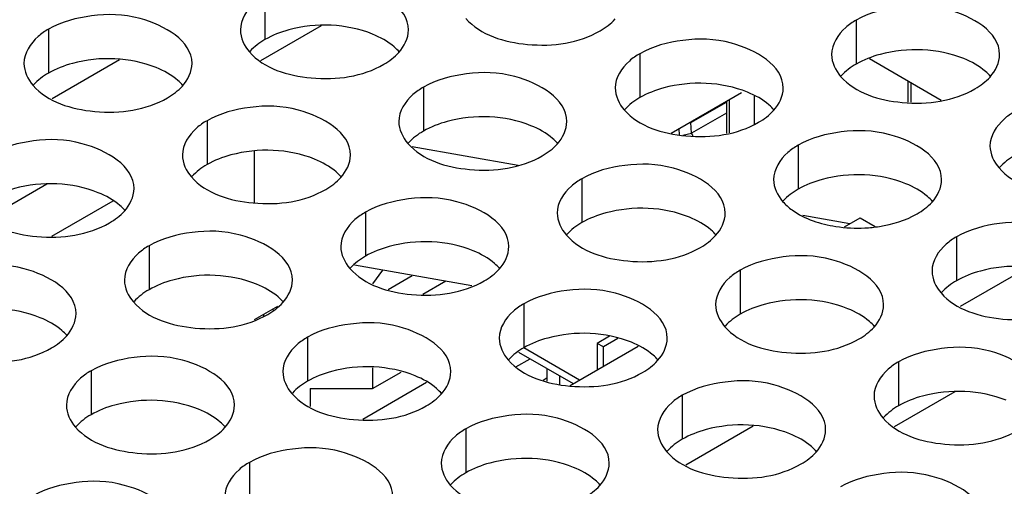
# Model space of a CAD drawing. Header units: inches. Extents: x 0 to 34, y 0 to 22.
# Tile 75 of 116: x 17.708 to 18.001, y 19.053 to 19.192. Entities that reach past the tile are written whole.
import ezdxf

# ---------------------------------------------------------------- set-up
doc = ezdxf.new("R2010")
doc.units = ezdxf.units.IN
doc.header["$LTSCALE"] = 1.87
doc.header["$MEASUREMENT"] = 0
doc.layers.get('0').update_dxf_attribs({"linetype": 'CONTINUOUS'})
doc.layers.add('02___PRT_ALL_AXES', color=7, linetype='CONTINUOUS')

msp = doc.modelspace()

# ---------------------------------------------------------------- linework, layer by layer
at = {"color": 7, "linetype": 'CONTINUOUS'}
for p, q in [((17.7980236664, 19.1899599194), (17.7800020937, 19.1795544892)), ((17.9612267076, 19.1801746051), (17.9825274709, 19.1678758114)), ((17.7379671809, 19.1797781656), (17.7179661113, 19.1682297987)), ((17.9726115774, 19.173601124), (17.9726115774, 19.1672587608)), ((17.9735395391, 19.1672118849), (17.9735395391, 19.1730653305)), ((17.9021663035, 19.1580106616), (17.9230786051, 19.1700851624)), ((17.926955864, 19.1607469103), (17.926955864, 19.1689923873)), ((17.907995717, 19.1612269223), (17.9186042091, 19.1672833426)), ((17.9186042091, 19.1675017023), (17.9186042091, 19.1579862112)), ((17.9195321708, 19.1581297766), (17.9195321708, 19.1680374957)), ((17.9186042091, 19.1639429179), (17.9082471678, 19.1580300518)), ((17.9082498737, 19.1580365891), (17.907995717, 19.1612269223)), ((17.9044190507, 19.1593113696), (17.9045648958, 19.1574806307)), ((17.9056166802, 19.1574274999), (17.9082498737, 19.1580365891)), ((17.9087389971, 19.1572697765), (17.9082438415, 19.1580351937)), ((17.8565896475, 19.1483919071), (17.8250619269, 19.1539143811)), ((17.7781200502, 19.1526220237), (17.7781200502, 19.1374369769)), ((17.7163740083, 19.1428164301), (17.6983524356, 19.1324109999)), ((17.7360001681, 19.1378173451), (17.7177358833, 19.1272717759)), ((17.9553469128, 19.1310933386), (17.9413317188, 19.1335482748)), ((17.9537304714, 19.1301600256), (17.9584322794, 19.1328747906)), ((17.9584322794, 19.1328747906), (17.9628554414, 19.1303209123)), ((17.8428508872, 19.1126107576), (17.8078864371, 19.1187352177)), ((17.8162462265, 19.1172708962), (17.8133269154, 19.1132017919)), ((17.8179181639, 19.111566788), (17.8251087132, 19.115718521)), ((18.0081786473, 19.11804843), (17.9881775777, 19.1065000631)), ((17.835073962, 19.1139729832), (17.8283053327, 19.1100648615)), ((17.7849818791, 19.1064814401), (17.7780790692, 19.1024958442)), ((17.7808482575, 19.1040947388), (17.7808482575, 19.1036154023)), ((17.7836321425, 19.1057021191), (17.7836321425, 19.1053684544)), ((17.8837667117, 19.0976178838), (17.8801401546, 19.0955239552)), ((17.8801401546, 19.0955239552), (17.8801401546, 19.087669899)), ((17.8819960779, 19.0944523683), (17.8801401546, 19.0955239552)), ((17.8862981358, 19.0969363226), (17.8819960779, 19.0944523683)), ((17.8567636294, 19.0929490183), (17.8730234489, 19.0835608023)), ((17.8748791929, 19.0846322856), (17.8583027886, 19.0942032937)), ((17.8720808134, 19.0830165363), (17.8923211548, 19.0947030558)), ((17.8819960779, 19.0887414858), (17.8819960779, 19.0944523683)), ((17.855981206, 19.0885416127), (17.8601986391, 19.0909767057)), ((17.8133269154, 19.0882448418), (17.8133269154, 19.0821287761)), ((17.8133269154, 19.0821287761), (17.8217769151, 19.0870077)), ((17.8652927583, 19.0842854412), (17.8652927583, 19.0880244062)), ((17.8293823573, 19.0838996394), (17.8103639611, 19.0729186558)), ((17.8640399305, 19.0846227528), (17.8652927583, 19.0853461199)), ((17.8690046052, 19.0832860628), (17.8690046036, 19.0858812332)), ((17.7947676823, 19.0821287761), (17.8133269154, 19.0821287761)), ((17.7947676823, 19.0821287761), (17.7947676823, 19.0767420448)), ((17.9865854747, 19.0810866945), (17.968563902, 19.0706812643)), ((17.9265289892, 19.0709049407), (17.9065279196, 19.0593565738))]:
    msp.add_line(p, q, dxfattribs=at)
at = {"layer": '02___PRT_ALL_AXES', "color": 7, "linetype": 'CONTINUOUS'}
for p, q in [((17.7812929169, 19.1989127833), (17.7812929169, 19.1858492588)), ((17.7168978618, 19.1889501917), (17.7168978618, 19.1758866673)), ((17.9572234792, 19.1916196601), (17.9572234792, 19.1785561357)), ((17.8928284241, 19.1816570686), (17.8928284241, 19.1685935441)), ((17.828433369, 19.1716944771), (17.828433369, 19.1586309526)), ((17.7640383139, 19.1617318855), (17.7640383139, 19.1486683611)), ((17.9399688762, 19.1544387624), (17.9399688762, 19.1413752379)), ((17.8755738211, 19.1444761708), (17.8755738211, 19.1314126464)), ((17.811178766, 19.1345135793), (17.811178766, 19.1214500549)), ((17.7467837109, 19.1245509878), (17.7467837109, 19.1114874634)), ((17.9871093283, 19.1272204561), (17.9871093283, 19.1141569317)), ((17.9227142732, 19.1172578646), (17.9227142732, 19.1041943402)), ((17.8583192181, 19.1072952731), (17.8583192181, 19.0942317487)), ((17.793924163, 19.0973326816), (17.793924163, 19.0842691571)), ((17.9698547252, 19.0900395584), (17.9698547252, 19.076976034)), ((17.7295291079, 19.08737009), (17.7295291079, 19.0743065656)), ((17.9054596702, 19.0800769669), (17.9054596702, 19.0670134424)), ((17.8410646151, 19.0701143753), (17.8410646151, 19.0570508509)), ((17.77666956, 19.0601517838), (17.77666956, 19.0470882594))]:
    msp.add_line(p, q, dxfattribs=at)
at = {"layer": '02___PRT_ALL_AXES', "color": 3, "linetype": 'CONTINUOUS'}
msp.add_arc((17.9576429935, 19.1724786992), 0.0426823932, 261.2854010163, 272.9309388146, dxfattribs=at)
for points, knots in [([(17.8239696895, 19.1886962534), (17.8239725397, 19.1954947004), (17.8099055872, 19.2033462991), (17.7945986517, 19.2035313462), (17.7851614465, 19.2011464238), (17.7812929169, 19.1989127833)], [0, 0, 0, 0, 0.4225569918, 0.7223499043, 1, 1, 1, 1]), ([(17.7812929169, 19.1989127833), (17.7801980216, 19.1982806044), (17.7766787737, 19.1959236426), (17.7739727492, 19.191734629), (17.7739714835, 19.1887155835)], [0, 0, 0, 0, 0.295165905, 1, 1, 1, 1]), ([(17.9999002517, 19.1814031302), (17.999903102, 19.1882015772), (17.9858361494, 19.1960531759), (17.970529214, 19.196238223), (17.9610920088, 19.1938533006), (17.9572234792, 19.1916196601)], [0, 0, 0, 0, 0.4225569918, 0.7223499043, 1, 1, 1, 1]), ([(17.7595746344, 19.1787336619), (17.7595774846, 19.1855321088), (17.7455105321, 19.1933837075), (17.7302035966, 19.1935687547), (17.7207663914, 19.1911838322), (17.7168978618, 19.1889501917)], [0, 0, 0, 0, 0.4225569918, 0.7223499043, 1, 1, 1, 1]), ([(17.8410501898, 19.1921621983), (17.8454221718, 19.1871615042), (17.8602169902, 19.1827293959), (17.8746902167, 19.1847934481), (17.8810433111, 19.1884616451)], [0, 0, 0, 0, 0.4751880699, 1, 1, 1, 1]), ([(17.7168978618, 19.1889501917), (17.7158029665, 19.1883180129), (17.7122837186, 19.185961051), (17.7095776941, 19.1817720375), (17.7095764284, 19.178752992)], [0, 0, 0, 0, 0.295165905, 1, 1, 1, 1]), ([(17.9572234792, 19.1916196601), (17.9561285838, 19.1909874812), (17.952609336, 19.1886305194), (17.9499033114, 19.1844415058), (17.9499020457, 19.1814224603)], [0, 0, 0, 0, 0.295165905, 1, 1, 1, 1]), ([(17.9355051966, 19.1714405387), (17.9355080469, 19.1782389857), (17.9214410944, 19.1860905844), (17.9061341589, 19.1862756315), (17.8966969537, 19.1838907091), (17.8928284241, 19.1816570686)], [0, 0, 0, 0, 0.4225569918, 0.7223499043, 1, 1, 1, 1]), ([(17.7766551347, 19.1821996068), (17.7810271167, 19.1771989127), (17.7958219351, 19.1727668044), (17.8102951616, 19.1748308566), (17.816648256, 19.1784990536)], [0, 0, 0, 0, 0.4751880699, 1, 1, 1, 1]), ([(17.8928284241, 19.1816570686), (17.8917335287, 19.1810248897), (17.8882142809, 19.1786679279), (17.8855082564, 19.1744789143), (17.8855069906, 19.1714598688)], [0, 0, 0, 0, 0.295165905, 1, 1, 1, 1]), ([(17.8711101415, 19.1614779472), (17.8711129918, 19.1682763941), (17.8570460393, 19.1761279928), (17.8417391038, 19.17631304), (17.8323018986, 19.1739281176), (17.828433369, 19.1716944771)], [0, 0, 0, 0, 0.4225569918, 0.7223499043, 1, 1, 1, 1]), ([(17.952585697, 19.1749064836), (17.956957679, 19.1699057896), (17.9717524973, 19.1654736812), (17.9862257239, 19.1675377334), (17.9925788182, 19.1712059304)], [0, 0, 0, 0, 0.4751880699, 1, 1, 1, 1]), ([(17.7122600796, 19.1722370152), (17.7166320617, 19.1672363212), (17.73142688, 19.1628042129), (17.7459001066, 19.164868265), (17.7522532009, 19.1685364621)], [0, 0, 0, 0, 0.4751880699, 1, 1, 1, 1]), ([(17.828433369, 19.1716944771), (17.8273384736, 19.1710622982), (17.8238192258, 19.1687053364), (17.8211132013, 19.1645163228), (17.8211119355, 19.1614972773)], [0, 0, 0, 0, 0.295165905, 1, 1, 1, 1]), ([(17.8067150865, 19.1515153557), (17.8067179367, 19.1583138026), (17.7926509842, 19.1661654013), (17.7773440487, 19.1663504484), (17.7679068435, 19.163965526), (17.7640383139, 19.1617318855)], [0, 0, 0, 0, 0.4225569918, 0.7223499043, 1, 1, 1, 1]), ([(17.8881906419, 19.1649438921), (17.8925626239, 19.159943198), (17.9073574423, 19.1555110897), (17.9218306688, 19.1575751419), (17.9281837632, 19.1612433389)], [0, 0, 0, 0, 0.4751880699, 1, 1, 1, 1]), ([(18.0043639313, 19.1644013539), (18.0032690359, 19.163769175), (17.999749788, 19.1614122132), (17.9970437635, 19.1572231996), (17.9970424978, 19.1542041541)], [0, 0, 0, 0, 0.295165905, 1, 1, 1, 1]), ([(17.7640383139, 19.1617318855), (17.7629434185, 19.1610997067), (17.7594241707, 19.1587427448), (17.7567181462, 19.1545537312), (17.7567168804, 19.1515346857)], [0, 0, 0, 0, 0.295165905, 1, 1, 1, 1]), ([(17.9826456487, 19.1442222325), (17.982648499, 19.1510206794), (17.9685815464, 19.1588722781), (17.9532746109, 19.1590573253), (17.9438374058, 19.1566724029), (17.9399688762, 19.1544387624)], [0, 0, 0, 0, 0.4225569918, 0.7223499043, 1, 1, 1, 1]), ([(17.7423200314, 19.1415527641), (17.7423228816, 19.1483512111), (17.7282559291, 19.1562028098), (17.7129489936, 19.1563878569), (17.7035117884, 19.1540029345), (17.6996432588, 19.151769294)], [0, 0, 0, 0, 0.4225569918, 0.7223499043, 1, 1, 1, 1]), ([(17.8237955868, 19.1549813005), (17.8281675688, 19.1499806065), (17.8429623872, 19.1455484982), (17.8574356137, 19.1476125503), (17.8637887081, 19.1512807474)], [0, 0, 0, 0, 0.4751880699, 1, 1, 1, 1]), ([(17.9399688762, 19.1544387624), (17.9388739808, 19.1538065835), (17.935354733, 19.1514496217), (17.9326487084, 19.1472606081), (17.9326474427, 19.1442415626)], [0, 0, 0, 0, 0.295165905, 1, 1, 1, 1]), ([(17.9182505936, 19.134259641), (17.9182534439, 19.1410580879), (17.9041864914, 19.1489096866), (17.8888795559, 19.1490947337), (17.8794423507, 19.1467098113), (17.8755738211, 19.1444761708)], [0, 0, 0, 0, 0.4225569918, 0.7223499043, 1, 1, 1, 1]), ([(17.7594005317, 19.145018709), (17.7637725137, 19.140018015), (17.7785673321, 19.1355859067), (17.7930405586, 19.1376499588), (17.799393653, 19.1413181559)], [0, 0, 0, 0, 0.4751880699, 1, 1, 1, 1]), ([(17.9997261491, 19.1476881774), (18.0040981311, 19.1426874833), (18.0188929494, 19.138255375), (18.033366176, 19.1403194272), (18.0397192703, 19.1439876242)], [0, 0, 0, 0, 0.4751880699, 1, 1, 1, 1]), ([(17.8755738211, 19.1444761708), (17.8744789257, 19.143843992), (17.8709596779, 19.1414870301), (17.8682536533, 19.1372980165), (17.8682523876, 19.134278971)], [0, 0, 0, 0, 0.295165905, 1, 1, 1, 1]), ([(17.8538555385, 19.1242970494), (17.8538583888, 19.1310954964), (17.8397914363, 19.1389470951), (17.8244845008, 19.1391321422), (17.8150472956, 19.1367472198), (17.811178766, 19.1345135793)], [0, 0, 0, 0, 0.4225569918, 0.7223499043, 1, 1, 1, 1]), ([(17.935331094, 19.1377255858), (17.9361687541, 19.1367674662), (17.9406675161, 19.1328633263), (17.9466005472, 19.1309967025), (17.9511760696, 19.1302890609)], [0, 0, 0, 0, 0.2156110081, 1, 1, 1, 1]), ([(17.6950054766, 19.1350561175), (17.6993774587, 19.1300554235), (17.714172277, 19.1256233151), (17.7286455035, 19.1276873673), (17.7349985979, 19.1313555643)], [0, 0, 0, 0, 0.4751880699, 1, 1, 1, 1]), ([(17.811178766, 19.1345135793), (17.8100838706, 19.1338814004), (17.8065646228, 19.1315244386), (17.8038585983, 19.127335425), (17.8038573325, 19.1243163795)], [0, 0, 0, 0, 0.295165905, 1, 1, 1, 1]), ([(17.9598254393, 19.1298521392), (17.961261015, 19.1299244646), (17.9666028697, 19.1304656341), (17.9719135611, 19.1320557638), (17.9753242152, 19.1340250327)], [0, 0, 0, 0, 0.267385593, 1, 1, 1, 1]), ([(18.0297861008, 19.1170039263), (18.029788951, 19.1238023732), (18.0157219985, 19.1316539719), (18.000415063, 19.131839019), (17.9909778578, 19.1294540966), (17.9871093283, 19.1272204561)], [0, 0, 0, 0, 0.4225569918, 0.7223499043, 1, 1, 1, 1]), ([(17.7894604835, 19.1143344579), (17.7894633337, 19.1211329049), (17.7753963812, 19.1289845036), (17.7600894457, 19.1291695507), (17.7506522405, 19.1267846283), (17.7467837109, 19.1245509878)], [0, 0, 0, 0, 0.4225569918, 0.7223499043, 1, 1, 1, 1]), ([(17.8709360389, 19.1277629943), (17.8753080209, 19.1227623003), (17.8901028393, 19.118330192), (17.9045760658, 19.1203942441), (17.9109291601, 19.1240624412)], [0, 0, 0, 0, 0.4751880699, 1, 1, 1, 1]), ([(17.7467837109, 19.1245509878), (17.7456888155, 19.1239188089), (17.7421695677, 19.1215618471), (17.7394635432, 19.1173728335), (17.7394622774, 19.114353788)], [0, 0, 0, 0, 0.295165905, 1, 1, 1, 1]), ([(17.9871093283, 19.1272204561), (17.9860144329, 19.1265882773), (17.982495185, 19.1242313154), (17.9797891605, 19.1200423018), (17.9797878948, 19.1170232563)], [0, 0, 0, 0, 0.295165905, 1, 1, 1, 1]), ([(17.9653910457, 19.1070413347), (17.965393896, 19.1138397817), (17.9513269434, 19.1216913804), (17.9360200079, 19.1218764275), (17.9265828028, 19.1194915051), (17.9227142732, 19.1172578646)], [0, 0, 0, 0, 0.4225569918, 0.7223499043, 1, 1, 1, 1]), ([(17.7250654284, 19.1043718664), (17.7250682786, 19.1111703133), (17.7110013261, 19.119021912), (17.6956943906, 19.1192069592), (17.6862571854, 19.1168220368), (17.6823886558, 19.1145883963)], [0, 0, 0, 0, 0.4225569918, 0.7223499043, 1, 1, 1, 1]), ([(17.8065409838, 19.1178004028), (17.8109129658, 19.1127997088), (17.8257077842, 19.1083676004), (17.8401810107, 19.1104316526), (17.8465341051, 19.1140998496)], [0, 0, 0, 0, 0.4751880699, 1, 1, 1, 1]), ([(17.9227142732, 19.1172578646), (17.9216193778, 19.1166256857), (17.9181001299, 19.1142687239), (17.9153941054, 19.1100797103), (17.9153928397, 19.1070606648)], [0, 0, 0, 0, 0.295165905, 1, 1, 1, 1]), ([(17.9009959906, 19.0970787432), (17.9009988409, 19.1038771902), (17.8869318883, 19.1117287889), (17.8716249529, 19.111913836), (17.8621877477, 19.1095289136), (17.8583192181, 19.1072952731)], [0, 0, 0, 0, 0.4225569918, 0.7223499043, 1, 1, 1, 1]), ([(17.9824715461, 19.1105072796), (17.9868435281, 19.1055065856), (18.0016383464, 19.1010744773), (18.016111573, 19.1031385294), (18.0224646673, 19.1068067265)], [0, 0, 0, 0, 0.4751880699, 1, 1, 1, 1]), ([(17.7421459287, 19.1078378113), (17.7465179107, 19.1028371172), (17.7613127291, 19.0984050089), (17.7757859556, 19.1004690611), (17.78213905, 19.1041372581)], [0, 0, 0, 0, 0.4751880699, 1, 1, 1, 1]), ([(17.8583192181, 19.1072952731), (17.8572243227, 19.1066630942), (17.8537050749, 19.1043061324), (17.8509990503, 19.1001171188), (17.8509977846, 19.0970980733)], [0, 0, 0, 0, 0.295165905, 1, 1, 1, 1]), ([(17.8366009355, 19.0871161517), (17.8366037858, 19.0939145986), (17.8225368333, 19.1017661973), (17.8072298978, 19.1019512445), (17.7977926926, 19.0995663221), (17.793924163, 19.0973326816)], [0, 0, 0, 0, 0.4225569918, 0.7223499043, 1, 1, 1, 1]), ([(17.918076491, 19.1005446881), (17.922448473, 19.0955439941), (17.9372432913, 19.0911118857), (17.9517165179, 19.0931759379), (17.9580696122, 19.0968441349)], [0, 0, 0, 0, 0.4751880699, 1, 1, 1, 1]), ([(17.6777508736, 19.0978752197), (17.6821228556, 19.0928745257), (17.696917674, 19.0884424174), (17.7113909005, 19.0905064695), (17.7177439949, 19.0941746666)], [0, 0, 0, 0, 0.4751880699, 1, 1, 1, 1]), ([(17.793924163, 19.0973326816), (17.7928292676, 19.0967005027), (17.7893100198, 19.0943435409), (17.7866039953, 19.0901545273), (17.7866027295, 19.0871354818)], [0, 0, 0, 0, 0.295165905, 1, 1, 1, 1]), ([(18.0125314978, 19.0798230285), (18.012534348, 19.0866214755), (17.9984673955, 19.0944730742), (17.98316046, 19.0946581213), (17.9737232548, 19.0922731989), (17.9698547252, 19.0900395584)], [0, 0, 0, 0, 0.4225569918, 0.7223499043, 1, 1, 1, 1]), ([(17.7722058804, 19.0771535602), (17.7722087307, 19.0839520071), (17.7581417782, 19.0918036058), (17.7428348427, 19.0919886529), (17.7333976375, 19.0896037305), (17.7295291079, 19.08737009)], [0, 0, 0, 0, 0.4225569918, 0.7223499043, 1, 1, 1, 1]), ([(17.8536814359, 19.0905820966), (17.8580534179, 19.0855814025), (17.8728482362, 19.0811492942), (17.8873214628, 19.0832133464), (17.8936745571, 19.0868815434)], [0, 0, 0, 0, 0.4751880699, 1, 1, 1, 1]), ([(17.9698547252, 19.0900395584), (17.9687598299, 19.0894073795), (17.965240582, 19.0870504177), (17.9625345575, 19.0828614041), (17.9625332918, 19.0798423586)], [0, 0, 0, 0, 0.295165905, 1, 1, 1, 1]), ([(17.7295291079, 19.08737009), (17.7284342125, 19.0867379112), (17.7249149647, 19.0843809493), (17.7222089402, 19.0801919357), (17.7222076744, 19.0771728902)], [0, 0, 0, 0, 0.295165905, 1, 1, 1, 1]), ([(17.9481364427, 19.069860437), (17.9481392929, 19.0766588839), (17.9340723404, 19.0845104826), (17.9187654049, 19.0846955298), (17.9093281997, 19.0823106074), (17.9054596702, 19.0800769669)], [0, 0, 0, 0, 0.4225569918, 0.7223499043, 1, 1, 1, 1]), ([(17.7892863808, 19.080619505), (17.7936583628, 19.075618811), (17.8084531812, 19.0711867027), (17.8229264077, 19.0732507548), (17.8292795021, 19.0769189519)], [0, 0, 0, 0, 0.4751880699, 1, 1, 1, 1]), ([(17.9054596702, 19.0800769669), (17.9043647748, 19.079444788), (17.9008455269, 19.0770878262), (17.8981395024, 19.0728988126), (17.8981382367, 19.0698797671)], [0, 0, 0, 0, 0.295165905, 1, 1, 1, 1]), ([(17.8837413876, 19.0598978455), (17.8837442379, 19.0666962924), (17.8696772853, 19.0745478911), (17.8543703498, 19.0747329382), (17.8449331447, 19.0723480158), (17.8410646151, 19.0701143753)], [0, 0, 0, 0, 0.4225569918, 0.7223499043, 1, 1, 1, 1]), ([(17.965216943, 19.0733263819), (17.9695889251, 19.0683256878), (17.9843837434, 19.0638935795), (17.99885697, 19.0659576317), (18.0052100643, 19.0696258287)], [0, 0, 0, 0, 0.4751880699, 1, 1, 1, 1]), ([(17.7248913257, 19.0706569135), (17.7292633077, 19.0656562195), (17.7440581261, 19.0612241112), (17.7585313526, 19.0632881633), (17.764884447, 19.0669563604)], [0, 0, 0, 0, 0.4751880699, 1, 1, 1, 1]), ([(17.8410646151, 19.0701143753), (17.8399697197, 19.0694821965), (17.8364504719, 19.0671252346), (17.8337444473, 19.062936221), (17.8337431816, 19.0599171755)], [0, 0, 0, 0, 0.295165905, 1, 1, 1, 1]), ([(17.8193463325, 19.0499352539), (17.8193491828, 19.0567337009), (17.8052822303, 19.0645852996), (17.7899752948, 19.0647703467), (17.7805380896, 19.0623854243), (17.77666956, 19.0601517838)], [0, 0, 0, 0, 0.4225569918, 0.7223499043, 1, 1, 1, 1]), ([(17.900821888, 19.0633637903), (17.90519387, 19.0583630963), (17.9199886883, 19.053930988), (17.9344619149, 19.0559950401), (17.9408150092, 19.0596632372)], [0, 0, 0, 0, 0.4751880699, 1, 1, 1, 1]), ([(17.77666956, 19.0601517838), (17.7755746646, 19.0595196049), (17.7720554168, 19.0571626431), (17.7693493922, 19.0529736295), (17.7693481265, 19.049954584)], [0, 0, 0, 0, 0.295165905, 1, 1, 1, 1]), ([(17.9952768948, 19.0426421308), (17.995279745, 19.0494405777), (17.9812127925, 19.0572921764), (17.965905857, 19.0574772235), (17.9564686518, 19.0550923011), (17.9526001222, 19.0528586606)], [0, 0, 0, 0, 0.4225569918, 0.7223499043, 1, 1, 1, 1]), ([(17.7549512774, 19.0399726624), (17.7549541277, 19.0467711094), (17.7408871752, 19.0546227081), (17.7255802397, 19.0548077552), (17.7161430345, 19.0524228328), (17.7122745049, 19.0501891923)], [0, 0, 0, 0, 0.4225569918, 0.7223499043, 1, 1, 1, 1]), ([(17.8364268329, 19.0534011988), (17.8407988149, 19.0484005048), (17.8555936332, 19.0439683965), (17.8700668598, 19.0460324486), (17.8764199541, 19.0497006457)], [0, 0, 0, 0, 0.4751880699, 1, 1, 1, 1])]:
    msp.add_open_spline(points, degree=3, knots=knots, dxfattribs=at)
for points in [[(17.8810433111, 19.1884616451), (17.8826824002, 19.1894080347), (17.8842355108, 19.1905683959), (17.8855087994, 19.1919687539)], [(17.7739714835, 19.1887155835), (17.7739704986, 19.1863665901), (17.7751090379, 19.1839680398), (17.7766551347, 19.1821996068)], [(17.8211137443, 19.1820061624), (17.8227449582, 19.1838001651), (17.8239686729, 19.1862715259), (17.8239696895, 19.1886962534)], [(17.816648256, 19.1784990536), (17.8182873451, 19.1794454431), (17.8198404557, 19.1806058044), (17.8211137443, 19.1820061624)], [(17.9499020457, 19.1814224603), (17.9499010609, 19.1790734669), (17.9510396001, 19.1766749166), (17.952585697, 19.1749064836)], [(17.9970443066, 19.1747130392), (17.9986755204, 19.1765070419), (17.9998992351, 19.1789784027), (17.9999002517, 19.1814031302)], [(17.7095764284, 19.178752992), (17.7095754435, 19.1764039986), (17.7107139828, 19.1740054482), (17.7122600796, 19.1722370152)], [(17.7567186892, 19.1720435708), (17.7583499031, 19.1738375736), (17.7595736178, 19.1763089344), (17.7595746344, 19.1787336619)], [(17.9925788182, 19.1712059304), (17.9942179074, 19.17215232), (17.9957710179, 19.1733126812), (17.9970443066, 19.1747130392)], [(17.7522532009, 19.1685364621), (17.7538922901, 19.1694828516), (17.7554454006, 19.1706432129), (17.7567186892, 19.1720435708)], [(17.8855069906, 19.1714598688), (17.8855060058, 19.1691108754), (17.886644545, 19.1667123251), (17.8881906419, 19.1649438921)], [(17.9326492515, 19.1647504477), (17.9342804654, 19.1665444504), (17.9355041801, 19.1690158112), (17.9355051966, 19.1714405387)], [(17.9281837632, 19.1612433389), (17.9298228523, 19.1621897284), (17.9313759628, 19.1633500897), (17.9326492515, 19.1647504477)], [(17.8211119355, 19.1614972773), (17.8211109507, 19.1591482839), (17.82224949, 19.1567497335), (17.8237955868, 19.1549813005)], [(17.8682541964, 19.1547878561), (17.8698854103, 19.1565818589), (17.871109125, 19.1590532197), (17.8711101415, 19.1614779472)], [(17.8637887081, 19.1512807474), (17.8654277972, 19.1522271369), (17.8669809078, 19.1533874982), (17.8682541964, 19.1547878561)], [(17.9970424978, 19.1542041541), (17.997041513, 19.1518551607), (17.9981800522, 19.1494566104), (17.9997261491, 19.1476881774)], [(17.7567168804, 19.1515346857), (17.7567158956, 19.1491856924), (17.7578544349, 19.146787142), (17.7594005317, 19.145018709)], [(17.8038591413, 19.1448252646), (17.8054903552, 19.1466192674), (17.8067140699, 19.1490906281), (17.8067150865, 19.1515153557)], [(17.799393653, 19.1413181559), (17.8010327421, 19.1422645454), (17.8025858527, 19.1434249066), (17.8038591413, 19.1448252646)], [(17.9326474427, 19.1442415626), (17.9326464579, 19.1418925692), (17.9337849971, 19.1394940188), (17.935331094, 19.1377255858)], [(17.9797897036, 19.1375321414), (17.9814209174, 19.1393261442), (17.9826446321, 19.141797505), (17.9826456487, 19.1442222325)], [(17.7394640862, 19.1348626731), (17.7410953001, 19.1366566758), (17.7423190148, 19.1391280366), (17.7423200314, 19.1415527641)], [(17.9753242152, 19.1340250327), (17.9769633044, 19.1349714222), (17.9785164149, 19.1361317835), (17.9797897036, 19.1375321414)], [(17.7349985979, 19.1313555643), (17.7366376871, 19.1323019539), (17.7381907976, 19.1334623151), (17.7394640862, 19.1348626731)], [(17.8682523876, 19.134278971), (17.8682514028, 19.1319299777), (17.869389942, 19.1295314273), (17.8709360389, 19.1277629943)], [(17.9153946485, 19.1275695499), (17.9170258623, 19.1293635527), (17.9182495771, 19.1318349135), (17.9182505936, 19.134259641)], [(17.9109291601, 19.1240624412), (17.9125682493, 19.1250088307), (17.9141213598, 19.1261691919), (17.9153946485, 19.1275695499)], [(17.8038573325, 19.1243163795), (17.8038563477, 19.1219673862), (17.804994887, 19.1195688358), (17.8065409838, 19.1178004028)], [(17.8509995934, 19.1176069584), (17.8526308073, 19.1194009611), (17.853854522, 19.1218723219), (17.8538555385, 19.1242970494)], [(17.8465341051, 19.1140998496), (17.8481731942, 19.1150462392), (17.8497263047, 19.1162066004), (17.8509995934, 19.1176069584)], [(17.9797878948, 19.1170232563), (17.97978691, 19.114674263), (17.9809254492, 19.1122757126), (17.9824715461, 19.1105072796)], [(17.7394622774, 19.114353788), (17.7394612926, 19.1120047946), (17.7405998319, 19.1096062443), (17.7421459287, 19.1078378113)], [(17.7866045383, 19.1076443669), (17.7882357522, 19.1094383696), (17.7894594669, 19.1119097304), (17.7894604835, 19.1143344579)], [(17.78213905, 19.1041372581), (17.7837781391, 19.1050836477), (17.7853312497, 19.1062440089), (17.7866045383, 19.1076443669)], [(17.9153928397, 19.1070606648), (17.9153918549, 19.1047116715), (17.9165303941, 19.1023131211), (17.918076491, 19.1005446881)], [(17.9625351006, 19.1003512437), (17.9641663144, 19.1021452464), (17.9653900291, 19.1046166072), (17.9653910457, 19.1070413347)], [(17.7222094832, 19.0976817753), (17.7238406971, 19.0994757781), (17.7250644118, 19.1019471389), (17.7250654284, 19.1043718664)], [(17.9580696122, 19.0968441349), (17.9597087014, 19.0977905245), (17.9612618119, 19.0989508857), (17.9625351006, 19.1003512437)], [(17.7177439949, 19.0941746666), (17.719383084, 19.0951210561), (17.7209361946, 19.0962814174), (17.7222094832, 19.0976817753)], [(17.8509977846, 19.0970980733), (17.8509967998, 19.0947490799), (17.852135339, 19.0923505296), (17.8536814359, 19.0905820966)], [(17.8981400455, 19.0903886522), (17.8997712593, 19.0921826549), (17.900994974, 19.0946540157), (17.9009959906, 19.0970787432)], [(17.8936745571, 19.0868815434), (17.8953136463, 19.087827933), (17.8968667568, 19.0889882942), (17.8981400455, 19.0903886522)], [(17.7866027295, 19.0871354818), (17.7866017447, 19.0847864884), (17.7877402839, 19.082387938), (17.7892863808, 19.080619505)], [(17.8337449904, 19.0804260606), (17.8353762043, 19.0822200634), (17.836599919, 19.0846914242), (17.8366009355, 19.0871161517)], [(17.8292795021, 19.0769189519), (17.8309185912, 19.0778653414), (17.8324717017, 19.0790257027), (17.8337449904, 19.0804260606)], [(17.9625332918, 19.0798423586), (17.962532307, 19.0774933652), (17.9636708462, 19.0750948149), (17.965216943, 19.0733263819)], [(17.7222076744, 19.0771728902), (17.7222066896, 19.0748238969), (17.7233452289, 19.0724253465), (17.7248913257, 19.0706569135)], [(17.7693499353, 19.0704634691), (17.7709811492, 19.0722574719), (17.7722048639, 19.0747288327), (17.7722058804, 19.0771535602)], [(17.764884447, 19.0669563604), (17.7665235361, 19.0679027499), (17.7680766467, 19.0690631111), (17.7693499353, 19.0704634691)], [(17.8981382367, 19.0698797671), (17.8981372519, 19.0675307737), (17.8992757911, 19.0651322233), (17.900821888, 19.0633637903)], [(17.9452804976, 19.063170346), (17.9469117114, 19.0649643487), (17.9481354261, 19.0674357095), (17.9481364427, 19.069860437)], [(17.9408150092, 19.0596632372), (17.9424540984, 19.0606096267), (17.9440072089, 19.061769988), (17.9452804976, 19.063170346)], [(17.8337431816, 19.0599171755), (17.8337421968, 19.0575681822), (17.834880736, 19.0551696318), (17.8364268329, 19.0534011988)], [(17.8808854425, 19.0532077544), (17.8825166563, 19.0550017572), (17.883740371, 19.057473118), (17.8837413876, 19.0598978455)], [(17.8764199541, 19.0497006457), (17.8780590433, 19.0506470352), (17.8796121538, 19.0518073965), (17.8808854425, 19.0532077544)]]:
    msp.add_open_spline(points, degree=3, dxfattribs=at)
at = {"layer": '02___PRT_ALL_AXES', "color": 7, "linetype": 'CONTINUOUS'}
for points, knots in [([(17.8133099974, 19.1874665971), (17.8056038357, 19.1905823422), (17.7937197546, 19.1910341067), (17.7835074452, 19.1871278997), (17.7812929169, 19.1858492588)], [0, 0, 0, 0, 0.7647371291, 1, 1, 1, 1]), ([(17.8212860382, 19.1821487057), (17.8208075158, 19.1826960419), (17.8185027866, 19.1849488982), (17.815614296, 19.1865349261), (17.8133099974, 19.1874665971)], [0, 0, 0, 0, 0.2263074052, 1, 1, 1, 1]), ([(17.9892405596, 19.1801734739), (17.981534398, 19.183289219), (17.9696503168, 19.1837409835), (17.9594380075, 19.1798347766), (17.9572234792, 19.1785561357)], [0, 0, 0, 0, 0.7647371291, 1, 1, 1, 1]), ([(17.7489149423, 19.1775040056), (17.7412087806, 19.1806197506), (17.7293246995, 19.1810715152), (17.7191123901, 19.1771653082), (17.7168978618, 19.1758866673)], [0, 0, 0, 0, 0.7647371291, 1, 1, 1, 1]), ([(17.9972166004, 19.1748555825), (17.9967380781, 19.1754029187), (17.9944333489, 19.1776557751), (17.9915448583, 19.179241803), (17.9892405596, 19.1801734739)], [0, 0, 0, 0, 0.2263074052, 1, 1, 1, 1]), ([(17.7568909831, 19.1721861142), (17.7564124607, 19.1727334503), (17.7541077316, 19.1749863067), (17.7512192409, 19.1765723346), (17.7489149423, 19.1775040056)], [0, 0, 0, 0, 0.2263074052, 1, 1, 1, 1]), ([(17.9248455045, 19.1702108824), (17.9171393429, 19.1733266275), (17.9052552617, 19.173778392), (17.8950429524, 19.169872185), (17.8928284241, 19.1685935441)], [0, 0, 0, 0, 0.7647371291, 1, 1, 1, 1]), ([(17.9328215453, 19.164892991), (17.932343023, 19.1654403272), (17.9300382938, 19.1676931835), (17.9271498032, 19.1692792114), (17.9248455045, 19.1702108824)], [0, 0, 0, 0, 0.2263074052, 1, 1, 1, 1]), ([(17.8604504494, 19.1602482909), (17.8527442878, 19.1633640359), (17.8408602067, 19.1638158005), (17.8306478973, 19.1599095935), (17.828433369, 19.1586309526)], [0, 0, 0, 0, 0.7647371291, 1, 1, 1, 1]), ([(17.8684264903, 19.1549303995), (17.8679479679, 19.1554777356), (17.8656432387, 19.157730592), (17.8627547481, 19.1593166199), (17.8604504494, 19.1602482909)], [0, 0, 0, 0, 0.2263074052, 1, 1, 1, 1]), ([(17.7960553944, 19.1502856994), (17.7883492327, 19.1534014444), (17.7764651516, 19.1538532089), (17.7662528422, 19.149947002), (17.7640383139, 19.1486683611)], [0, 0, 0, 0, 0.7647371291, 1, 1, 1, 1]), ([(17.8040314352, 19.1449678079), (17.8035529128, 19.1455151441), (17.8012481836, 19.1477680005), (17.798359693, 19.1493540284), (17.7960553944, 19.1502856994)], [0, 0, 0, 0, 0.2263074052, 1, 1, 1, 1]), ([(17.9719859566, 19.1429925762), (17.964279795, 19.1461083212), (17.9523957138, 19.1465600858), (17.9421834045, 19.1426538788), (17.9399688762, 19.1413752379)], [0, 0, 0, 0, 0.7647371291, 1, 1, 1, 1]), ([(17.7316603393, 19.1403231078), (17.7239541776, 19.1434388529), (17.7120700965, 19.1438906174), (17.7018577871, 19.1399844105), (17.6996432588, 19.1387057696)], [0, 0, 0, 0, 0.7647371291, 1, 1, 1, 1]), ([(17.9799619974, 19.1376746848), (17.9794834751, 19.1382220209), (17.9771787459, 19.1404748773), (17.9742902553, 19.1420609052), (17.9719859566, 19.1429925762)], [0, 0, 0, 0, 0.2263074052, 1, 1, 1, 1]), ([(17.7396363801, 19.1350052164), (17.7391578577, 19.1355525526), (17.7368531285, 19.137805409), (17.7339646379, 19.1393914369), (17.7316603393, 19.1403231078)], [0, 0, 0, 0, 0.2263074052, 1, 1, 1, 1]), ([(17.9075909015, 19.1330299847), (17.8998847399, 19.1361457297), (17.8880006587, 19.1365974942), (17.8777883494, 19.1326912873), (17.8755738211, 19.1314126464)], [0, 0, 0, 0, 0.7647371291, 1, 1, 1, 1]), ([(17.9155669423, 19.1277120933), (17.91508842, 19.1282594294), (17.9127836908, 19.1305122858), (17.9098952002, 19.1320983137), (17.9075909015, 19.1330299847)], [0, 0, 0, 0, 0.2263074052, 1, 1, 1, 1]), ([(17.8431958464, 19.1230673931), (17.8354896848, 19.1261831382), (17.8236056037, 19.1266349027), (17.8133932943, 19.1227286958), (17.811178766, 19.1214500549)], [0, 0, 0, 0, 0.7647371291, 1, 1, 1, 1]), ([(17.8511718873, 19.1177495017), (17.8506933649, 19.1182968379), (17.8483886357, 19.1205496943), (17.8455001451, 19.1221357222), (17.8431958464, 19.1230673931)], [0, 0, 0, 0, 0.2263074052, 1, 1, 1, 1]), ([(18.0191264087, 19.11577427), (18.011420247, 19.118890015), (17.9995361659, 19.1193417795), (17.9893238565, 19.1154355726), (17.9871093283, 19.1141569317)], [0, 0, 0, 0, 0.7647371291, 1, 1, 1, 1]), ([(17.7788007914, 19.1131048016), (17.7710946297, 19.1162205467), (17.7592105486, 19.1166723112), (17.7489982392, 19.1127661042), (17.7467837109, 19.1114874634)], [0, 0, 0, 0, 0.7647371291, 1, 1, 1, 1]), ([(17.7867768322, 19.1077869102), (17.7862983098, 19.1083342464), (17.7839935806, 19.1105871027), (17.78110509, 19.1121731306), (17.7788007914, 19.1131048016)], [0, 0, 0, 0, 0.2263074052, 1, 1, 1, 1]), ([(17.9547313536, 19.1058116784), (17.9470251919, 19.1089274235), (17.9351411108, 19.109379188), (17.9249288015, 19.1054729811), (17.9227142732, 19.1041943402)], [0, 0, 0, 0, 0.7647371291, 1, 1, 1, 1]), ([(17.7144057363, 19.1031422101), (17.7066995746, 19.1062579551), (17.6948154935, 19.1067097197), (17.6846031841, 19.1028035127), (17.6823886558, 19.1015248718)], [0, 0, 0, 0, 0.7647371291, 1, 1, 1, 1]), ([(17.9627073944, 19.100493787), (17.9622288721, 19.1010411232), (17.9599241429, 19.1032939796), (17.9570356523, 19.1048800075), (17.9547313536, 19.1058116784)], [0, 0, 0, 0, 0.2263074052, 1, 1, 1, 1]), ([(17.7223817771, 19.0978243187), (17.7219032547, 19.0983716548), (17.7195985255, 19.1006245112), (17.7167100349, 19.1022105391), (17.7144057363, 19.1031422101)], [0, 0, 0, 0, 0.2263074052, 1, 1, 1, 1]), ([(17.8903362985, 19.0958490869), (17.8826301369, 19.098964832), (17.8707460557, 19.0994165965), (17.8605337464, 19.0955103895), (17.8583192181, 19.0942317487)], [0, 0, 0, 0, 0.7647371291, 1, 1, 1, 1]), ([(17.8983123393, 19.0905311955), (17.897833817, 19.0910785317), (17.8955290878, 19.093331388), (17.8926405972, 19.0949174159), (17.8903362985, 19.0958490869)], [0, 0, 0, 0, 0.2263074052, 1, 1, 1, 1]), ([(17.8259412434, 19.0858864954), (17.8182350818, 19.0890022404), (17.8063510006, 19.089454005), (17.7961386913, 19.085547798), (17.793924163, 19.0842691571)], [0, 0, 0, 0, 0.7647371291, 1, 1, 1, 1]), ([(17.8339172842, 19.080568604), (17.8334387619, 19.0811159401), (17.8311340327, 19.0833687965), (17.8282455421, 19.0849548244), (17.8259412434, 19.0858864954)], [0, 0, 0, 0, 0.2263074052, 1, 1, 1, 1]), ([(18.0018718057, 19.0785933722), (17.994165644, 19.0817091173), (17.9822815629, 19.0821608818), (17.9720692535, 19.0782546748), (17.9698547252, 19.076976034)], [0, 0, 0, 0, 0.7647371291, 1, 1, 1, 1]), ([(17.7615461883, 19.0759239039), (17.7538400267, 19.0790396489), (17.7419559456, 19.0794914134), (17.7317436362, 19.0755852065), (17.7295291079, 19.0743065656)], [0, 0, 0, 0, 0.7647371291, 1, 1, 1, 1]), ([(17.7695222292, 19.0706060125), (17.7690437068, 19.0711533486), (17.7667389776, 19.073406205), (17.763850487, 19.0749922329), (17.7615461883, 19.0759239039)], [0, 0, 0, 0, 0.2263074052, 1, 1, 1, 1]), ([(17.9374767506, 19.0686307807), (17.9297705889, 19.0717465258), (17.9178865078, 19.0721982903), (17.9076741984, 19.0682920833), (17.9054596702, 19.0670134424)], [0, 0, 0, 0, 0.7647371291, 1, 1, 1, 1]), ([(17.9454527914, 19.0633128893), (17.9449742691, 19.0638602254), (17.9426695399, 19.0661130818), (17.9397810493, 19.0676991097), (17.9374767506, 19.0686307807)], [0, 0, 0, 0, 0.2263074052, 1, 1, 1, 1]), ([(17.8730816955, 19.0586681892), (17.8653755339, 19.0617839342), (17.8534914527, 19.0622356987), (17.8432791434, 19.0583294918), (17.8410646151, 19.0570508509)], [0, 0, 0, 0, 0.7647371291, 1, 1, 1, 1]), ([(17.8810577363, 19.0533502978), (17.880579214, 19.0538976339), (17.8782744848, 19.0561504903), (17.8753859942, 19.0577365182), (17.8730816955, 19.0586681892)], [0, 0, 0, 0, 0.2263074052, 1, 1, 1, 1])]:
    msp.add_open_spline(points, degree=3, knots=knots, dxfattribs=at)
for points in [[(17.7812929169, 19.1858492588), (17.7796538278, 19.1849028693), (17.7781007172, 19.1837425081), (17.7768274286, 19.1823421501)], [(17.9572234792, 19.1785561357), (17.95558439, 19.1776097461), (17.9540312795, 19.1764493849), (17.9527579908, 19.1750490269)], [(17.7168978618, 19.1758866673), (17.7152587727, 19.1749402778), (17.7137056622, 19.1737799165), (17.7124323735, 19.1723795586)], [(17.8928284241, 19.1685935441), (17.8911893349, 19.1676471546), (17.8896362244, 19.1664867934), (17.8883629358, 19.1650864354)], [(17.828433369, 19.1586309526), (17.8267942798, 19.1576845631), (17.8252411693, 19.1565242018), (17.8239678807, 19.1551238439)], [(18.0043639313, 19.1513378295), (18.0027248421, 19.1503914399), (18.0011717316, 19.1492310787), (17.9998984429, 19.1478307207)], [(17.7640383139, 19.1486683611), (17.7623992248, 19.1477219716), (17.7608461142, 19.1465616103), (17.7595728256, 19.1451612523)], [(17.9399688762, 19.1413752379), (17.938329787, 19.1404288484), (17.9367766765, 19.1392684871), (17.9355033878, 19.1378681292)], [(17.8755738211, 19.1314126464), (17.8739347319, 19.1304662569), (17.8723816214, 19.1293058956), (17.8711083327, 19.1279055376)], [(17.811178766, 19.1214500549), (17.8095396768, 19.1205036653), (17.8079865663, 19.1193433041), (17.8067132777, 19.1179429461)], [(17.9871093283, 19.1141569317), (17.9854702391, 19.1132105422), (17.9839171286, 19.1120501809), (17.9826438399, 19.1106498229)], [(17.7467837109, 19.1114874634), (17.7451446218, 19.1105410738), (17.7435915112, 19.1093807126), (17.7423182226, 19.1079803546)], [(17.9227142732, 19.1041943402), (17.921075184, 19.1032479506), (17.9195220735, 19.1020875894), (17.9182487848, 19.1006872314)], [(17.8583192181, 19.0942317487), (17.8566801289, 19.0932853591), (17.8551270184, 19.0921249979), (17.8538537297, 19.0907246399)], [(17.793924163, 19.0842691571), (17.7922850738, 19.0833227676), (17.7907319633, 19.0821624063), (17.7894586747, 19.0807620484)], [(17.9698547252, 19.076976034), (17.9682156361, 19.0760296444), (17.9666625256, 19.0748692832), (17.9653892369, 19.0734689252)], [(17.7295291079, 19.0743065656), (17.7278900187, 19.0733601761), (17.7263369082, 19.0721998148), (17.7250636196, 19.0707994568)], [(17.9054596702, 19.0670134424), (17.903820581, 19.0660670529), (17.9022674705, 19.0649066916), (17.9009941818, 19.0635063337)], [(17.8410646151, 19.0570508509), (17.8394255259, 19.0561044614), (17.8378724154, 19.0549441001), (17.8365991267, 19.0535437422)]]:
    msp.add_open_spline(points, degree=3, dxfattribs=at)

doc.saveas('drawing.dxf')
